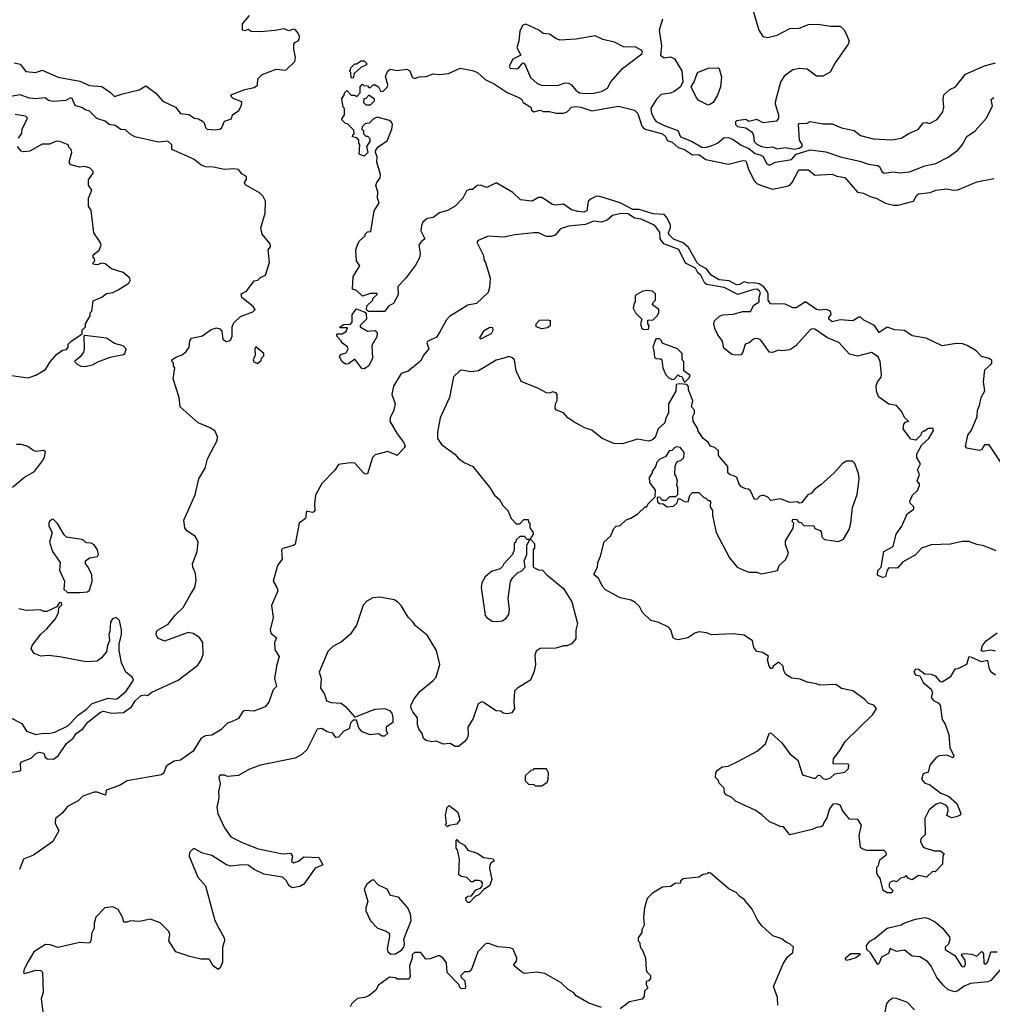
# Model space of a CAD drawing. Extents: x 1861455 to 2058065, y 200073 to 437907.
# Tile 27 of 256: x 1926871 to 1933064, y 265361 to 271632. Entities that reach past the tile are written whole.
import ezdxf

# ---------------------------------------------------------------- set-up
doc = ezdxf.new("R2010")
doc.units = 0

msp = doc.modelspace()

# ---------------------------------------------------------------- linework, layer by layer
at = {"layer": '0CON05XD'}
for points in [[(1931538.8, 271695), (1931578.8, 271565), (1931604.2, 271524.2), (1931635, 271518.8), (1931695, 271534), (1931775, 271576.2), (1931835, 271576.7), (1931895, 271600), (1931955, 271603.3), (1932035, 271590), (1932095, 271590), (1932119.3, 271569.3), (1932137, 271537), (1932152.5, 271495), (1932146.7, 271475), (1932063.9, 271356.1), (1932033, 271297), (1931985, 271272.5), (1931945, 271272.5), (1931885, 271316.7), (1931835, 271321.2), (1931795, 271313.3), (1931738.3, 271271.7), (1931716.1, 271233.9), (1931683.3, 271115), (1931682.5, 271095), (1931702.5, 271025), (1931702.5, 271005), (1931690, 270985), (1931605, 270974), (1931565.3, 270995.3), (1931515, 270984), (1931495, 270996.9), (1931435, 270987.8), (1931428.3, 270981.7), (1931429.5, 270965), (1931441.9, 270951.9), (1931495, 270941.9), (1931534.4, 270914.5), (1931544.3, 270895), (1931547.1, 270855), (1931565, 270838.2), (1931595, 270824.6), (1931632.9, 270817.1), (1931665, 270822), (1931695, 270810), (1931745, 270817.5), (1931802.1, 270807.9)], [(1927736, 271165), (1927783.5, 271113.5), (1927863.6, 271073.6), (1927895, 271034.6), (1927947.4, 271027.4), (1927983.8, 271005), (1928009.3, 270999.3), (1928034.2, 270985), (1928045.6, 270975), (1928054.6, 270945), (1928065, 270935.4), (1928115, 270930.7), (1928146.5, 270935), (1928157.5, 270945), (1928175, 270984.4), (1928219.3, 271000.7), (1928226.7, 271025), (1928266.1, 271053.9), (1928284.5, 271085), (1928285, 271108.1), (1928230.2, 271130.2), (1928216.2, 271145), (1928222.5, 271155), (1928305, 271187.5), (1928365, 271200.5), (1928384.6, 271215.4), (1928388.5, 271255), (1928415, 271282.9), (1928505, 271315.8), (1928565, 271310), (1928623.8, 271365), (1928628.3, 271391.7), (1928616, 271445), (1928616, 271475), (1928623.1, 271486.9), (1928645, 271496), (1928651.5, 271508.5), (1928653.8, 271525), (1928645, 271546.9), (1928627.4, 271567.4), (1928615, 271571.4), (1928585, 271560), (1928555, 271572.5), (1928495, 271562.5), (1928405, 271553.3), (1928345, 271557.5), (1928325, 271570), (1928305, 271560), (1928290, 271565), (1928290, 271605), (1928335, 271657.5)], [(1930471.4, 271161.4), (1930525, 271164.5), (1930575.5, 271174.5), (1930615, 271195.8), (1930636, 271235), (1930710, 271320), (1930832.5, 271415), (1930836.7, 271425), (1930832.5, 271435), (1930795, 271457.5), (1930715, 271459.2), (1930657.9, 271487.9), (1930584.7, 271504.6), (1930535, 271529.2), (1930415, 271506.7), (1930310.7, 271500.7), (1930285, 271511.2), (1930245, 271540), (1930205, 271543.3), (1930177.5, 271565), (1930095, 271603.3), (1930075, 271597.5), (1930055, 271560), (1930050, 271495), (1930036.7, 271455), (1930062.5, 271405), (1930010.8, 271379.2), (1929987.9, 271335), (1929995, 271323.1), (1930035, 271318.9), (1930046.5, 271323.5), (1930075, 271357.5), (1930085, 271352.5), (1930124.2, 271264.2), (1930165.9, 271225.9), (1930193.9, 271213.9), (1930295, 271213.3), (1930345, 271228.6), (1930365, 271227.1), (1930385, 271216), (1930413, 271183), (1930436.1, 271166.1), (1930471.4, 271161.4)], [(1930964.7, 271635), (1930943.6, 271565), (1930958.2, 271465), (1930951.9, 271405), (1930975, 271388.9), (1931015.5, 271395.5), (1931041.7, 271381.7), (1931086.7, 271305), (1931094.2, 271235), (1931080, 271205), (1931038, 271175), (1931015.5, 271164.5), (1930955, 271155.4), (1930926.9, 271125), (1930889.4, 271065), (1930894.4, 271035), (1930914.7, 270994.6), (1930925, 270982.7), (1930975, 270956.9), (1931062.5, 270925), (1931078, 270885), (1931148.3, 270858.2), (1931215, 270820.5), (1931235, 270818.2), (1931275, 270829.1), (1931314.5, 270845.4), (1931355, 270880), (1931385, 270880.5), (1931415, 270869.5), (1931465, 270832.3), (1931515, 270811.6), (1931555, 270780), (1931585, 270771.8), (1931605, 270760.4), (1931626.6, 270716.6), (1931645, 270705.7), (1931683.3, 270725), (1931785, 270741.2), (1931814.5, 270775.5), (1931905, 270803.5), (1932005, 270789.4), (1932105, 270757.1), (1932221.3, 270731.3), (1932275, 270710.6), (1932335, 270703.1), (1932347.1, 270697.1), (1932360.4, 270665), (1932375, 270654.2), (1932435, 270663.1), (1932475, 270656.2), (1932536.4, 270663.6), (1932635, 270701.2), (1932705, 270716.2), (1932784.2, 270755.8), (1932845, 270801.2), (1932874.1, 270835.9), (1932902.3, 270887.7), (1932955, 270923.3), (1933025, 271002.5), (1933065, 271080), (1933057, 271123), (1933074.3, 271135.7)], [(1926835.9, 271355.9), (1926875, 271347.5), (1926910.7, 271300.7), (1926975, 271296), (1927015, 271311.1), (1927115.5, 271265.5), (1927255, 271239.1), (1927315, 271213.5), (1927395, 271205.4), (1927449, 271169), (1927475, 271141.8), (1927525, 271160.5), (1927632.5, 271185), (1927675, 271210), (1927736, 271165)], [(1928995, 271260), (1928981.7, 271261.7), (1928980, 271295), (1928970, 271305), (1928978.3, 271311.7), (1928980, 271325), (1929005, 271350), (1929015, 271350), (1929045, 271370), (1929065, 271370), (1929080, 271355), (1929080, 271345), (1929043, 271327), (1929021.7, 271308.3), (1929001.7, 271288.3), (1928995, 271260)], [(1931802.1, 270807.9), (1931835, 270813.5), (1931851.9, 270825), (1931855.6, 270835), (1931836.7, 270865), (1931830, 270965), (1931835, 270970), (1931886.4, 270973.6), (1931905, 270982.5), (1931985, 270967.5), (1932045, 270968), (1932105, 270943.8), (1932185, 270926), (1932225, 270894), (1932305, 270872), (1932425, 270865.8), (1932483.9, 270876.1), (1932532.9, 270907.1), (1932593.8, 270935), (1932625, 270973.8), (1932645, 270976.2), (1932665, 270970), (1932713.9, 270996.1), (1932750, 271045), (1932756.7, 271075), (1932751.2, 271125), (1932756.4, 271153.6), (1932793.9, 271186.1), (1932830, 271205), (1932894.3, 271285.7), (1933015, 271338.8), (1933085, 271356.2)], [(1933116.4, 268815), (1933045, 268923.8), (1933015, 268923.3), (1932997.5, 268895), (1932983, 268887), (1932903, 268903), (1932893.3, 268913.3), (1932908.6, 268985), (1932931.7, 269018.3), (1932967.5, 269105), (1932969.2, 269145), (1932983.1, 269175), (1932992.5, 269225), (1933017.7, 269267.7), (1933007.5, 269325), (1933017.5, 269402.5), (1933055.6, 269435), (1933062.2, 269445), (1933062, 269462), (1933045, 269474.5), (1932995, 269485.8), (1932962.4, 269522.4), (1932905, 269556.9), (1932875, 269567.5), (1932835, 269570), (1932745, 269554.2), (1932642.3, 269602.3), (1932555, 269619.2), (1932505, 269651.9), (1932443, 269657), (1932395, 269673.8), (1932345, 269638.8), (1932314.3, 269684.3), (1932247.3, 269717.3), (1932225, 269736.2), (1932215, 269736.2), (1932175.9, 269714.1), (1932095, 269719.6), (1932045, 269707.8), (1932022.5, 269725), (1932022.9, 269735), (1932037.8, 269755), (1932033.8, 269775), (1932005.6, 269785.6), (1931965, 269782.2), (1931945, 269786.7), (1931875, 269835.7), (1931815, 269796.9), (1931795, 269797.3), (1931769.7, 269809.7), (1931745, 269818.8), (1931652, 269822), (1931637.3, 269845), (1931637.1, 269885), (1931630.5, 269900.5), (1931609.8, 269929.8), (1931579.2, 269949.2), (1931546.1, 269956.1), (1931513.8, 269953.8), (1931485, 269962), (1931455, 269944.7), (1931435, 269942.7), (1931388.1, 269968.1), (1931324.8, 269974.8), (1931274.8, 270004.8), (1931244.5, 270045), (1931205, 270065.4), (1931185, 270082.9), (1931130.5, 270180.4), (1931095, 270210.4), (1931035, 270233.8), (1931005, 270262.5), (1931001.9, 270275), (1931014.7, 270305), (1931016.2, 270325), (1930990.8, 270375), (1930975, 270391.1), (1930905, 270396.1), (1930815, 270423.5), (1930775, 270422.1), (1930694.8, 270464.8), (1930565, 270505.5), (1930545, 270508.2), (1930510.8, 270490.8), (1930490.9, 270475), (1930482, 270415), (1930463.3, 270406.7), (1930425, 270409.5), (1930385, 270420.6), (1930335, 270457.8), (1930285, 270450.5), (1930263.8, 270453.8), (1930195, 270500), (1930175, 270500), (1930135, 270475.8), (1930060, 270485), (1930011.4, 270531.4), (1929905, 270593.3), (1929845, 270562.3), (1929805, 270576.7), (1929785, 270574.7), (1929755, 270549.5), (1929735, 270551.2), (1929717.3, 270542.7), (1929692, 270495), (1929643.3, 270445), (1929595, 270416.2), (1929545, 270400.8), (1929505, 270372), (1929465, 270365.8), (1929438.3, 270341.7), (1929428.7, 270321.3), (1929426.1, 270286.1), (1929452, 270235), (1929424.5, 270215.4), (1929411.9, 270195), (1929421.2, 270145), (1929416, 270115), (1929392.3, 270067.7), (1929327, 269983), (1929278.3, 269931.7), (1929281.7, 269878.3), (1929252.5, 269825), (1929221.2, 269808.8), (1929193.3, 269773.3), (1929092.5, 269772.5), (1929080, 269785), (1929081.7, 269808.3), (1929120, 269845), (1929120, 269855), (1929148.3, 269881.7), (1929148.3, 269888.3), (1929105, 269887.5), (1929055, 269870), (1929015, 269907.5), (1928990, 269915), (1928993.8, 269995), (1929037.5, 270065), (1929016.7, 270095), (1929012.5, 270165), (1929024.2, 270205), (1929035, 270223.3), (1929070, 270255), (1929070, 270265), (1929085, 270280), (1929107, 270283), (1929128.8, 270415), (1929160, 270465), (1929148.8, 270495), (1929151.2, 270535), (1929140, 270575), (1929145.8, 270595), (1929167.5, 270625), (1929168, 270645), (1929146, 270725), (1929147.7, 270757.7), (1929137.5, 270785), (1929138.3, 270801.7), (1929157, 270823), (1929210.7, 270859.3), (1929241.2, 270935), (1929246, 270965), (1929239.5, 270979.6), (1929225, 270988.8), (1929148.3, 271011.7), (1929121.7, 270998.3), (1929097, 270973), (1929071.7, 270968.3), (1929051.7, 270948.3), (1929050, 270935), (1929060, 270925), (1929060, 270905), (1929075, 270890), (1929085, 270890), (1929100, 270875), (1929100, 270855), (1929080, 270825), (1929087.5, 270785), (1929065, 270762.5), (1929032.5, 270775), (1929037.5, 270835), (1929030, 270845), (1929030, 270865), (1929018.3, 270878.3), (1928990, 270885), (1928991.7, 270898.3), (1929000, 270905), (1928998.3, 270928.3), (1928958.3, 270968.3), (1928945, 270970), (1928920, 270995), (1928940, 271025), (1928940, 271065), (1928930, 271075), (1928923, 271127), (1928940, 271155), (1928940, 271165), (1928955, 271180), (1928981.7, 271151.7), (1929005, 271150), (1929018.3, 271141.7), (1929040, 271165), (1929040, 271205), (1929055, 271220), (1929061.7, 271211.7), (1929085, 271210), (1929095, 271200), (1929105, 271200), (1929123, 271217), (1929135, 271217.5), (1929156.7, 271205), (1929170, 271175), (1929185, 271177.5), (1929213.8, 271205), (1929215.9, 271215.9), (1929200.7, 271269.3), (1929216.2, 271305), (1929233.1, 271316.9), (1929275, 271307.1), (1929336.4, 271316.4), (1929356.4, 271306.4), (1929371.2, 271265), (1929385, 271258), (1929415, 271268.6), (1929459.1, 271270.9), (1929505, 271285.8), (1929545, 271282.5), (1929601.2, 271288.8), (1929675, 271322), (1929755, 271308.1), (1929786.7, 271295), (1929835, 271250), (1929892.1, 271222.1), (1929975, 271168), (1930054.1, 271134.1), (1930066.7, 271125), (1930077.5, 271105), (1930125.6, 271075.5), (1930130.8, 271055), (1930145, 271045.8), (1930185, 271056), (1930205, 271046.2), (1930245, 271046.2), (1930286.4, 271036.4), (1930335, 271036.7), (1930357.5, 271045), (1930385.8, 271074.2), (1930411.8, 271078.2), (1930445, 271074.6), (1930515, 271052.2), (1930685, 271080.8), (1930785, 271054.5), (1930807.1, 271035), (1930833.2, 270953.2), (1930846.7, 270936.7), (1930965, 270905.3), (1930984.5, 270885), (1930995, 270862.2), (1931025, 270851.2), (1931065, 270818.4), (1931105, 270804.6), (1931155, 270771.8), (1931195, 270773.3), (1931240.9, 270740.9), (1931385, 270712.5), (1931475, 270734.2), (1931495, 270732), (1931513.2, 270673.2), (1931547.9, 270607.9), (1931565, 270588.6), (1931595.5, 270575.5), (1931665, 270552.9), (1931758.3, 270571.7), (1931775, 270578.8), (1931790, 270595), (1931832.5, 270675), (1931895, 270676), (1931935, 270642), (1932045, 270647.5), (1932075, 270635.8), (1932125, 270627.5), (1932205, 270533.8), (1932245, 270527.5), (1932286.1, 270506.1), (1932325, 270496), (1932385, 270463.8), (1932435, 270450), (1932465, 270450), (1932563.6, 270476.4), (1932583.3, 270515), (1932595, 270523.3), (1932669.3, 270530.7), (1932705.5, 270545.5), (1932775.8, 270554.2), (1932815, 270546.4), (1932845, 270547.9), (1932965, 270598.1), (1933075, 270620)], [(1931255, 271086.7), (1931195, 271116.7), (1931180, 271135), (1931147.5, 271205), (1931166.2, 271235), (1931187.5, 271295), (1931255, 271323.1), (1931316, 271326), (1931325, 271320), (1931340, 271265), (1931333.8, 271205), (1931315, 271150), (1931287.5, 271105), (1931265, 271091.2), (1931255, 271086.7)], [(1926815, 266837.5), (1926871.7, 266848.3), (1926877.5, 266852.5), (1926876.2, 266895), (1926883.3, 266905), (1926945, 266928.1), (1926975, 266957.5), (1926995, 266965.7), (1927025, 266961.2), (1927033.1, 266935), (1927046, 266925), (1927087.4, 266922.6), (1927117.1, 266942.9), (1927168.3, 267021.7), (1927211.8, 267055), (1927230, 267085), (1927274.3, 267115), (1927305, 267157.3), (1927385, 267221.5), (1927405, 267227.9), (1927455, 267214.5), (1927531.3, 267218.7), (1927582.5, 267255), (1927606.9, 267293.1), (1927645, 267327.1), (1927665, 267332), (1927685, 267327.5), (1927712, 267348), (1927881.2, 267425), (1928005, 267520.8), (1928027.8, 267555), (1928038.8, 267588.8), (1928037.5, 267665), (1928016.3, 267696.3), (1927975, 267721.4), (1927945, 267728), (1927793.8, 267673.8), (1927751.7, 267691.7), (1927740, 267715), (1927743.3, 267735), (1927752.5, 267745), (1927817.5, 267782.5), (1927861.2, 267838.8), (1927912.8, 267887.2), (1927959.5, 267970.5), (1927985.8, 268015), (1927995, 268060), (1927990, 268105), (1927974.2, 268145), (1927972.5, 268165), (1928001.4, 268245), (1928008, 268305), (1927990, 268340), (1927936.1, 268376.1), (1927923.3, 268395), (1927916.7, 268445), (1927988.8, 268605), (1928012.3, 268707.7), (1928051.2, 268775), (1928066.1, 268833.9), (1928127.8, 268952.2), (1928130, 268975), (1928115, 269011.4), (1928085, 269031.4), (1928006.7, 269065), (1927893.3, 269165), (1927886.7, 269225), (1927847.5, 269345), (1927860, 269415), (1927850, 269425), (1927850, 269445), (1927841.7, 269451.7), (1927840, 269465), (1927870, 269485), (1927905, 269496.7), (1927931.2, 269518.8), (1927951.2, 269545), (1927953.8, 269586.2), (1927965, 269602.5), (1928035, 269618), (1928091.3, 269658.7), (1928125, 269669.2), (1928145, 269663.5), (1928157.7, 269647.7), (1928165, 269596.2), (1928185, 269581.4), (1928205, 269586), (1928216, 269595), (1928223.8, 269615), (1928223.8, 269675), (1928235, 269700), (1928277.7, 269742.3), (1928355, 269770), (1928370, 269785), (1928357.5, 269805), (1928285, 269862.5), (1928282.5, 269885), (1928316.4, 269903.6), (1928365, 269967.5), (1928387, 269973), (1928405, 269990), (1928436.4, 270003.6), (1928462.5, 270085), (1928452.5, 270165), (1928467.5, 270185), (1928466.7, 270205), (1928416, 270266), (1928407.5, 270305), (1928435, 270400), (1928435.7, 270475), (1928418.8, 270508.8), (1928397.9, 270527.9), (1928310, 270580), (1928303.3, 270595), (1928316, 270615), (1928315, 270632.5), (1928286.9, 270646.9), (1928265, 270678.1), (1928235, 270682.2), (1928175, 270677.8), (1928105, 270691.9), (1928055, 270694.4), (1928025, 270706.7), (1927981.7, 270741.7), (1927937.1, 270762.9), (1927840, 270805), (1927839.4, 270835), (1927815, 270858.8), (1927755, 270850.8), (1927605, 270886.4), (1927575, 270902.3), (1927545, 270929.4), (1927515, 270932.9), (1927478.2, 270958.2), (1927440, 270965), (1927415, 270984.5), (1927362.9, 271002.9), (1927315, 271049.2), (1927287.5, 271057.5), (1927271.2, 271071.2), (1927225.5, 271085.5), (1927205, 271130), (1927195, 271133.3), (1927165, 271116.7), (1927085, 271110), (1927055, 271118), (1927033.5, 271133.5), (1926975, 271126.7), (1926932.4, 271132.4), (1926875, 271153.1), (1926765, 271133.5)], [(1929105, 271090), (1929130, 271115), (1929130, 271125), (1929095, 271150), (1929075, 271130), (1929061.7, 271128.3), (1929060, 271105), (1929075, 271090), (1929105, 271090)], [(1926863, 270877), (1926885, 270910), (1926887.5, 270935), (1926920, 271005), (1926908, 271018), (1926842.7, 271027.3)], [(1926775, 269371.2), (1926925, 269350.8), (1926975, 269367.1), (1927035, 269403.8), (1927065, 269453.3), (1927105, 269500), (1927143, 269527), (1927168.3, 269531.7), (1927180, 269545), (1927180, 269565), (1927197, 269583), (1927268.3, 269631.7), (1927270, 269655), (1927290, 269675), (1927290, 269695), (1927320, 269745), (1927320, 269765), (1927330, 269775), (1927338.3, 269841.7), (1927395, 269863.8), (1927425, 269888), (1927465, 269893.3), (1927499.1, 269910.9), (1927566.4, 269953.6), (1927576, 269975), (1927568.7, 269988.7), (1927530.9, 270020.9), (1927456.7, 270045), (1927415, 270077.5), (1927395, 270080), (1927365, 270070), (1927340, 270075), (1927340, 270085), (1927350, 270095), (1927348.3, 270108.3), (1927340, 270115), (1927340, 270135), (1927376.4, 270163.6), (1927390, 270195), (1927383.3, 270215), (1927342.5, 270275), (1927326.4, 270416.4), (1927310, 270445), (1927310, 270495), (1927330, 270545), (1927308.3, 270578.3), (1927308.3, 270611.7), (1927340, 270655), (1927340, 270665), (1927320, 270685), (1927287, 270697), (1927255, 270692.5), (1927197, 270707), (1927188.3, 270718.3), (1927187.5, 270735), (1927202.5, 270785), (1927200, 270805), (1927185, 270820), (1927180, 270835), (1927126.4, 270856.4), (1927105, 270857.5), (1927060.7, 270839.3), (1927015, 270838.8), (1926936.4, 270793.6), (1926895, 270790), (1926880, 270795), (1926857.5, 270825)], [(1931430, 269495), (1931405, 269499.5), (1931355, 269539.4), (1931346.9, 269585), (1931316.7, 269625), (1931298.1, 269665), (1931292, 269695), (1931295.9, 269714.1), (1931327.4, 269742.6), (1931348.3, 269751.7), (1931415, 269756.7), (1931475, 269772.5), (1931525, 269773.8), (1931546.7, 269813.3), (1931580.6, 269835), (1931580.6, 269865), (1931588.5, 269891.5), (1931582.2, 269905), (1931565, 269914.6), (1931543, 269913), (1931445, 269881.3), (1931356.5, 269926.5), (1931245, 269945.4), (1931233.7, 269953.7), (1931207.9, 270005), (1931189.8, 270019.8), (1931175, 270048.5), (1931110.3, 270080.3), (1931068.3, 270168.3), (1930971.8, 270205), (1930949.4, 270235), (1930947.7, 270277.7), (1930921.7, 270311.7), (1930906, 270325), (1930828.2, 270361.8), (1930785, 270367.8), (1930745, 270395.9), (1930701.7, 270398.3), (1930645, 270384.3), (1930611.2, 270355), (1930575, 270341.9), (1930525, 270348), (1930475, 270327.3), (1930365, 270317.5), (1930315, 270300), (1930281.7, 270258.3), (1930255, 270250), (1930225, 270250), (1930175, 270273.3), (1930145, 270273.8), (1930025, 270260.8), (1929955, 270246), (1929855, 270252), (1929790, 270225), (1929782.5, 270215), (1929823.3, 270135), (1929828.3, 270098.3), (1929837.5, 270085), (1929866.2, 269985), (1929863, 269927), (1929853.3, 269895), (1929780, 269825), (1929725, 269812.5), (1929608.8, 269741.2), (1929589.3, 269720.7), (1929545.8, 269644.2), (1929525, 269608.8), (1929467.7, 269582.3), (1929463.9, 269573.9), (1929476.2, 269535), (1929445, 269497.5), (1929423.9, 269456.1), (1929345, 269393.3), (1929300.7, 269379.3), (1929251.7, 269298.3), (1929240.8, 269245), (1929261.2, 269185), (1929254.2, 269145), (1929231.2, 269095), (1929228.8, 269075), (1929274.2, 268995), (1929315, 268941.2), (1929325.3, 268915), (1929318.9, 268905), (1929275, 268855.7), (1929215, 268881.8), (1929135, 268861.2), (1929117, 268843), (1929085, 268738.8), (1929075, 268736.2), (1929065, 268742), (1929005, 268806.2), (1928975, 268808.8), (1928901.7, 268798.3), (1928877, 268763), (1928795, 268677.5), (1928755.6, 268604.4), (1928748.3, 268548.3), (1928750, 268505), (1928745, 268496.2), (1928735, 268492), (1928698.3, 268501.7), (1928691.1, 268455), (1928651.8, 268425), (1928625, 268292), (1928615, 268282.5), (1928547, 268263), (1928539.2, 268255), (1928542.5, 268195), (1928512.2, 268155), (1928484.3, 268055), (1928509.2, 268015), (1928514, 267995), (1928475, 267900), (1928485.6, 267825), (1928466, 267745), (1928470, 267725), (1928506.5, 267695), (1928494.3, 267665), (1928495, 267617.5), (1928524, 267575), (1928505.6, 267514.4), (1928494.4, 267435), (1928506.7, 267385), (1928485, 267363.3), (1928458.6, 267285), (1928435, 267255.8), (1928361.5, 267228.5), (1928305, 267232.6), (1928292.2, 267225), (1928265, 267181.5), (1928219.3, 267160.7), (1928195, 267150.4), (1928151.3, 267108.7), (1928095, 267075.5), (1928055, 267070.5), (1928026.9, 267055), (1927976.4, 266973.7), (1927895, 266915.6), (1927855, 266908.6), (1927803.6, 266876.4), (1927790, 266835), (1927775, 266821.2), (1927555, 266784), (1927506.3, 266753.7), (1927422.5, 266725), (1927417, 266693), (1927365, 266711.2), (1927345, 266712.5), (1927273.6, 266686.4), (1927243.2, 266656.8), (1927175, 266620), (1927141.2, 266578.8), (1927100, 266545), (1927097.5, 266515), (1927121.2, 266465), (1927082.3, 266397.7), (1926959.2, 266310.8), (1926895, 266284), (1926870.6, 266219.4)], [(1930845, 269657.5), (1930875, 269660), (1930880, 269685), (1930870, 269695), (1930871.7, 269718.3), (1930905, 269720), (1930930, 269745), (1930940, 269765), (1930940, 269785), (1930900, 269815), (1930905, 269830), (1930920, 269845), (1930920, 269885), (1930901.7, 269901.7), (1930865, 269907.5), (1930835, 269900), (1930790, 269875), (1930790, 269835), (1930783, 269827), (1930777.5, 269795), (1930792.5, 269765), (1930832.5, 269725), (1930823.3, 269695), (1930832.5, 269665), (1930845, 269657.5)], [(1929065, 269407.5), (1929050.7, 269410.7), (1929005, 269470), (1928965, 269440), (1928945, 269437.5), (1928925, 269452.5), (1928907.5, 269485), (1928915, 269500), (1928949.3, 269510.7), (1928962.5, 269535), (1928958.3, 269548.3), (1928920, 269575), (1928920, 269585), (1928890, 269615), (1928890, 269625), (1928895, 269630), (1928925, 269630), (1928950, 269645), (1928958.3, 269668.3), (1928915, 269670), (1928910, 269675), (1928935, 269690), (1928978.3, 269691.7), (1928987.5, 269705), (1928987.5, 269755), (1929015, 269790), (1929068.3, 269768.3), (1929077.5, 269757.5), (1929080, 269725), (1929040, 269685), (1929040, 269675), (1929085, 269647.5), (1929135, 269652.5), (1929148, 269635), (1929145, 269612.5), (1929113.6, 269556.4), (1929117.5, 269475), (1929095, 269427.5), (1929075, 269413.3), (1929065, 269407.5)], [(1930195, 269662.5), (1930160, 269675), (1930160, 269695), (1930181.7, 269718.3), (1930235, 269720), (1930250, 269715), (1930248.3, 269681.7), (1930231.7, 269668.3), (1930195, 269662.5)], [(1929805, 269600), (1929815, 269602.5), (1929875, 269633.8), (1929886.2, 269655), (1929885, 269670), (1929865, 269671.2), (1929825, 269647.5), (1929800, 269605), (1929805, 269600)], [(1933088.3, 268248.3), (1933011.2, 268281.2), (1932965, 268290), (1932915, 268309.2), (1932872.7, 268307.3), (1932798.8, 268291.2), (1932675, 268286), (1932613.9, 268266.1), (1932575.8, 268224.2), (1932492.7, 268177.3), (1932460.7, 268139.3), (1932405, 268141.2), (1932394.2, 268125.8), (1932385, 268082.5), (1932365, 268078.8), (1932334.4, 268094.4), (1932336.4, 268123.6), (1932357.5, 268145), (1932373.8, 268245), (1932433.6, 268276.4), (1932452, 268355), (1932489.2, 268405), (1932522, 268485), (1932565.7, 268515), (1932565, 268528.8), (1932541.8, 268551.8), (1932540, 268565), (1932555.6, 268604.4), (1932587.9, 268632.1), (1932600, 268665), (1932600, 268675), (1932586.7, 268695), (1932600, 268735), (1932588.8, 268765), (1932607, 268803), (1932583.6, 268843.6), (1932583.6, 268866.4), (1932616.4, 268923.6), (1932660, 268965), (1932690, 269015), (1932687, 269027), (1932655, 269027.5), (1932635, 269010), (1932625, 269010), (1932611.7, 268998.3), (1932610, 268985), (1932577, 268953), (1932545, 268960), (1932497.5, 269025), (1932500, 269055), (1932511.7, 269068.3), (1932530, 269075), (1932506.7, 269096.7), (1932485, 269140), (1932455, 269174.2), (1932405, 269183.3), (1932338.8, 269228.8), (1932327, 269267), (1932325, 269300), (1932334.2, 269325), (1932356, 269355), (1932358, 269375), (1932351.2, 269455), (1932336.7, 269485), (1932295, 269511.2), (1932205, 269488.8), (1932155, 269502), (1932088, 269575), (1932015.9, 269605.9), (1931935, 269660), (1931918, 269662), (1931904.4, 269655.6), (1931813.3, 269555), (1931775, 269528), (1931725, 269523.1), (1931703, 269527), (1931665, 269512.5), (1931645, 269514), (1931590, 269590), (1931575, 269600), (1931555, 269600.6), (1931542.9, 269597.1), (1931516.8, 269573.2), (1931491.4, 269565), (1931476.3, 269513.7), (1931465, 269496.9), (1931430, 269495)], [(1927285, 269423.8), (1927335, 269432.5), (1927368.3, 269451.7), (1927448.3, 269481.7), (1927531.7, 269498.3), (1927540, 269505), (1927550, 269535), (1927530, 269555), (1927475, 269570), (1927425, 269602.5), (1927285, 269620), (1927280, 269615), (1927282.5, 269535), (1927277.5, 269515), (1927256.4, 269483.6), (1927220, 269455), (1927237, 269437), (1927260, 269425), (1927285, 269423.8)], [(1931105, 269320), (1931135, 269350), (1931140, 269365), (1931100, 269395), (1931100, 269455), (1931090, 269465), (1931090, 269505), (1931060, 269535), (1930961.7, 269571.7), (1930960, 269585), (1930945, 269600), (1930921.7, 269598.3), (1930902.5, 269545), (1930910, 269525), (1930913, 269483), (1930923, 269473), (1930951.7, 269471.7), (1930960, 269465), (1930967.5, 269415), (1930985, 269370), (1931005, 269350), (1931025, 269340), (1931038.3, 269341.7), (1931065, 269370), (1931071.7, 269361.7), (1931088.3, 269358.3), (1931105, 269320)], [(1928385, 269442.5), (1928408.3, 269461.7), (1928410, 269475), (1928425, 269490), (1928426.7, 269505), (1928375, 269547.5), (1928367.5, 269535), (1928370, 269495), (1928357.5, 269465), (1928361.7, 269451.7), (1928385, 269442.5)], [(1931477, 268127), (1931515, 268112.5), (1931563, 268113), (1931595, 268103.3), (1931696.4, 268123.6), (1931707.5, 268155), (1931748.3, 268191.7), (1931767, 268233), (1931748.3, 268288.3), (1931748.3, 268311.7), (1931797, 268393), (1931800, 268425), (1931790, 268435), (1931795, 268450), (1931818.3, 268448.3), (1931831.7, 268431.7), (1931848.3, 268428.3), (1931865, 268410), (1931928.3, 268408.3), (1931935, 268390), (1931969.3, 268379.3), (1931977.5, 268365), (1931978.3, 268338.3), (1931995, 268320), (1932085, 268307.5), (1932116.4, 268323.6), (1932152.5, 268385), (1932162.5, 268425), (1932173.3, 268525), (1932203, 268607), (1932217.5, 268705), (1932211.7, 268741.7), (1932190, 268805), (1932175, 268820), (1932135, 268820), (1932110, 268805), (1932055, 268742.5), (1931971.7, 268668.3), (1931935, 268642.5), (1931913, 268617), (1931890, 268605), (1931850, 268555), (1931835, 268552.5), (1931825, 268560), (1931775, 268557.5), (1931715, 268580), (1931655, 268570), (1931635, 268590), (1931605, 268602.5), (1931583.9, 268596.1), (1931565, 268577.5), (1931550, 268575), (1931525, 268630), (1931511.7, 268641.7), (1931493, 268643), (1931467, 268657), (1931453, 268673), (1931437.5, 268715), (1931423.8, 268723.8), (1931395, 268732.5), (1931380, 268745), (1931380, 268785), (1931320, 268855), (1931320, 268885), (1931297, 268907), (1931270, 268915), (1931255, 268940), (1931223.6, 268963.6), (1931190, 269015), (1931190, 269025), (1931160, 269075), (1931157.5, 269105), (1931167.5, 269125), (1931167.5, 269145), (1931150, 269165), (1931157.5, 269205), (1931130, 269275), (1931130, 269295), (1931118.3, 269308.3), (1931075, 269312.5), (1931051.7, 269308.3), (1931050, 269265), (1931002.5, 269185), (1931001.7, 269128.3), (1930983, 269087), (1930980, 269065), (1930937.5, 269025), (1930918.3, 268971.7), (1930900, 268955), (1930875, 268947.5), (1930805, 268960), (1930709.3, 268930.7), (1930655, 268933.3), (1930580, 268965), (1930515, 269016.7), (1930475, 269030), (1930406.4, 269066.4), (1930362.5, 269095), (1930335, 269127.5), (1930290, 269145), (1930280, 269155), (1930282.5, 269185), (1930293.3, 269206.7), (1930294, 269245), (1930286.2, 269255), (1930265, 269260.8), (1930245, 269254), (1930225, 269256), (1930175, 269283.3), (1930065, 269327.5), (1930032.5, 269395), (1930022.5, 269465), (1930005, 269480), (1929985.9, 269485.9), (1929954.3, 269475.7), (1929905, 269462.9), (1929792.5, 269395), (1929745, 269389.2), (1929685, 269400), (1929675, 269396.7), (1929633.6, 269356.4), (1929608.8, 269225), (1929548, 269095), (1929531.2, 269005), (1929531.2, 268965), (1929556.7, 268925), (1929642.5, 268865), (1929665, 268837.5), (1929701.7, 268811.7), (1929757.5, 268785), (1929862.5, 268655), (1929893.6, 268603.6), (1929926.4, 268576.4), (1929947, 268537), (1929980, 268505), (1930000, 268455), (1930031.7, 268421.7), (1930055, 268420), (1930081.7, 268448.3), (1930108.3, 268448.3), (1930111.7, 268431.7), (1930120, 268425), (1930120, 268395), (1930140, 268365), (1930140, 268355), (1930120, 268320), (1930128.3, 268318.3), (1930150, 268295), (1930150, 268265), (1930140, 268255), (1930140, 268145), (1930175, 268127.5), (1930200, 268125), (1930227.5, 268095), (1930335, 268008.8), (1930386, 267925), (1930423.6, 267786.4), (1930413, 267743), (1930411.7, 267688.3), (1930385, 267657.5), (1930356.4, 267643.6), (1930333, 267643), (1930285, 267628), (1930185, 267626.7), (1930159.3, 267610.7), (1930151.2, 267585), (1930156.2, 267525), (1930147.7, 267482.3), (1930123.3, 267425), (1930044.2, 267375.8), (1930021.2, 267355), (1930016.7, 267285), (1930022.5, 267245), (1930005, 267217.5), (1929975, 267210), (1929950, 267215), (1929935, 267227.5), (1929905, 267230), (1929825, 267283.8), (1929813.9, 267286.1), (1929790, 267275), (1929758, 267182), (1929724.2, 267125.8), (1929726.7, 267075), (1929720.6, 267055), (1929705, 267034.2), (1929665, 267003.3), (1929645, 267002.5), (1929611.7, 267021.7), (1929568.3, 267018.3), (1929525, 267037.5), (1929495, 267032.5), (1929460.5, 267040.4), (1929442.7, 267052.7), (1929434, 267085), (1929412.9, 267115), (1929405, 267140), (1929404.4, 267184.4), (1929375, 267222.5), (1929363.8, 267245), (1929362, 267265), (1929383.4, 267306.6), (1929422, 267355), (1929505, 267423.1), (1929524, 267445), (1929547.1, 267525), (1929524.3, 267615), (1929465, 267711.2), (1929390.5, 267770.4), (1929375, 267797.5), (1929345.9, 267825.9), (1929300.5, 267900.4), (1929276.7, 267925), (1929255, 267935.8), (1929165, 267954), (1929120.5, 267949.6), (1929081.2, 267928.8), (1929057.7, 267902.3), (1929015.8, 267775), (1928975, 267716.7), (1928920.7, 267669.3), (1928865, 267640), (1928832.8, 267607.2), (1928777.5, 267475), (1928790, 267435), (1928787.5, 267375), (1928812.5, 267335), (1928825, 267292.5), (1928855, 267283.3), (1928917.7, 267277.7), (1928945, 267256.7), (1929005, 267190), (1929095, 267226), (1929135, 267240.8), (1929193.6, 267243.6), (1929225, 267232.5), (1929240, 267215), (1929247.5, 267185), (1929246.2, 267155), (1929204.3, 267125.7), (1929203.8, 267105), (1929213.3, 267085), (1929195, 267067.5), (1929178.3, 267068.3), (1929155, 267082.5), (1929103, 267077), (1929052.5, 267095), (1929031.7, 267121.7), (1929015, 267170), (1928995, 267170), (1928978.3, 267151.7), (1928970, 267115), (1928935, 267100), (1928901.7, 267061.7), (1928885, 267060), (1928865, 267087.5), (1928830, 267095), (1928795, 267117.5), (1928765, 267112.5), (1928698.8, 266981.2), (1928668.8, 266951.2), (1928625, 266928.8), (1928405, 266883.3), (1928335, 266857.5), (1928265, 266817.5), (1928195, 266812.5), (1928175, 266820), (1928145, 266820), (1928140, 266805), (1928147.5, 266765), (1928137.5, 266715), (1928140, 266675), (1928126.2, 266615), (1928133.8, 266575), (1928174.3, 266484.3), (1928215, 266426.7), (1928283.9, 266393.9), (1928383.6, 266353.6), (1928545, 266320), (1928595, 266322.5), (1928607.5, 266305), (1928603, 266273), (1928615, 266262.5), (1928647, 266273), (1928680.7, 266299.3), (1928776.7, 266296.7), (1928801.7, 266248.3), (1928753, 266227), (1928680, 266125), (1928655, 266110), (1928607, 266103), (1928586.7, 266115), (1928568.3, 266148.3), (1928545, 266170), (1928425, 266188.8), (1928365, 266218.8), (1928325, 266246.7), (1928285, 266250), (1928215, 266241.2), (1928188.3, 266248.3), (1928095, 266307.5), (1928035, 266322.5), (1927985, 266350), (1927975, 266350), (1927953, 266327), (1927950, 266305), (1928005, 266170), (1928053.8, 266115), (1928113.3, 265895), (1928140, 265845), (1928173.8, 265785), (1928176.2, 265765), (1928163.3, 265725), (1928161.7, 265628.3), (1928147, 265593), (1928135, 265582.5), (1928102.5, 265605), (1928085, 265640), (1928075, 265647.5), (1928025, 265648.8), (1927954.1, 265664.1), (1927865, 265694.2), (1927820, 265765), (1927827.5, 265805), (1927820, 265825), (1927765, 265880), (1927705, 265903.8), (1927635, 265888.8), (1927575, 265892.5), (1927555, 265883.3), (1927535, 265883.3), (1927526, 265915), (1927499.2, 265965), (1927465, 265980.6), (1927413.3, 265975), (1927355.4, 265914.6), (1927346.2, 265875), (1927346.4, 265845), (1927331.6, 265815), (1927324.7, 265765.4), (1927315, 265750), (1927255, 265754.4), (1927113.2, 265723.2), (1927065, 265740), (1927035, 265741.1), (1926960.6, 265695), (1926925, 265634), (1926900, 265585), (1926895, 265562.5), (1926905, 265556.7), (1926975, 265578), (1927006, 265576), (1927016.7, 265565), (1927020, 265435), (1927008.8, 265395), (1927030.5, 265215)], [(1926825.5, 268654.5), (1926902.7, 268717.3), (1926947.1, 268742.9), (1926966, 268755), (1927017.3, 268822.7), (1927030, 268845), (1927035, 268880), (1927025, 268887.5), (1926975, 268882.5), (1926955, 268890), (1926923.9, 268913.9), (1926883.6, 268926.4), (1926850, 268925)], [(1933085, 267457.8), (1933057, 267477), (1933046.7, 267495), (1933035, 267551.2), (1932995, 267541.8), (1932935, 267570), (1932915, 267574.5), (1932899.8, 267525), (1932845, 267497.3), (1932825, 267494.5), (1932795.6, 267444.4), (1932745, 267412.5), (1932734.8, 267414.8), (1932705, 267449.8), (1932675, 267460.4), (1932635, 267463.8), (1932595, 267492.9), (1932575, 267494.2), (1932564.6, 267475), (1932575, 267460), (1932602.4, 267452.4), (1932625, 267410), (1932675, 267368), (1932682.9, 267345), (1932675, 267313.8), (1932690.8, 267295), (1932720.3, 267280.3), (1932731.4, 267265), (1932745.5, 267175), (1932764.5, 267144.5), (1932787.9, 267077.9), (1932793.9, 266993.9), (1932820, 266945), (1932815, 266930), (1932775, 266947.5), (1932725, 266942.5), (1932707, 266933), (1932666.4, 266883.6), (1932655, 266840), (1932625, 266827.5), (1932614.2, 266795), (1932635, 266768.8), (1932665, 266760), (1932735.6, 266705.6), (1932785, 266687.1), (1932839.5, 266639.6), (1932864, 266575), (1932858.8, 266565), (1932836.7, 266555), (1932805, 266548.8), (1932774.1, 266564.1), (1932784.3, 266595), (1932781.4, 266615), (1932768.2, 266628.2), (1932735, 266642.9), (1932706.7, 266635), (1932661.7, 266598.3), (1932633.8, 266543.8), (1932637, 266443), (1932610, 266415), (1932606.7, 266395), (1932624.2, 266364.2), (1932635, 266356.7), (1932695, 266337.5), (1932735, 266337.5), (1932758.3, 266318.3), (1932750, 266305), (1932747, 266253), (1932700, 266205), (1932683, 266207), (1932645, 266170), (1932595, 266180), (1932555, 266152.5), (1932531.7, 266161.7), (1932515, 266180), (1932505, 266170), (1932480, 266165), (1932455, 266140), (1932435, 266147.5), (1932415, 266137.5), (1932407.5, 266125), (1932408.3, 266108.3), (1932430, 266085), (1932425, 266070), (1932395, 266070), (1932370, 266085), (1932350, 266165), (1932335, 266180), (1932330, 266195), (1932330, 266235), (1932340, 266245), (1932348.3, 266281.7), (1932390, 266315), (1932388.3, 266328.3), (1932375, 266340), (1932265, 266340), (1932235, 266350), (1932225, 266360), (1932217.5, 266435), (1932231.7, 266501.7), (1932208.3, 266538.3), (1932155, 266540), (1932110, 266595), (1932097, 266627), (1932075, 266637.5), (1932050, 266635), (1932027.5, 266605), (1932011.7, 266548.3), (1931990, 266515), (1931988.3, 266501.7), (1931975, 266490), (1931945, 266487.5), (1931917, 266473), (1931775, 266440), (1931735, 266490), (1931713, 266493), (1931681.7, 266508.3), (1931645, 266522.5), (1931597.7, 266567.7), (1931555, 266597.5), (1931430, 266655), (1931405, 266677.5), (1931370, 266695), (1931358.3, 266708.3), (1931357, 266737), (1931325, 266770), (1931318.3, 266788.3), (1931302.5, 266805), (1931303.3, 266835), (1931315, 266852.5), (1931345, 266873.3), (1931381.7, 266878.3), (1931445, 266908), (1931566.4, 266973.6), (1931620.5, 267019.5), (1931642.5, 267085), (1931655, 267090), (1931725, 267026.7), (1931775.8, 266955.8), (1931825.7, 266915.7), (1931855, 266822.5), (1931925, 266800), (1931938.3, 266801.7), (1931955, 266820), (1931968.3, 266818.3), (1931985, 266800), (1932005, 266792.5), (1932035, 266802.5), (1932061.7, 266828.3), (1932125, 266840), (1932148.3, 266861.7), (1932150, 266885), (1932145, 266890), (1932051.7, 266891.7), (1932052.5, 266925), (1932093.6, 266976.4), (1932128, 267035), (1932303, 267207), (1932327.5, 267245), (1932310, 267265), (1932277, 267277), (1932253, 267303), (1932176.1, 267356.1), (1932105, 267372.5), (1932067, 267397), (1931965, 267392.5), (1931945, 267402.5), (1931885, 267413.3), (1931841.7, 267431.7), (1931788.3, 267438.3), (1931750.7, 267460.7), (1931737.5, 267485), (1931732.5, 267515), (1931705, 267540), (1931670, 267515), (1931665, 267500), (1931655, 267500), (1931642.5, 267515), (1931632.5, 267555), (1931638.3, 267578.3), (1931601.7, 267601.7), (1931565, 267607.5), (1931545, 267632.5), (1931537.5, 267675), (1931485, 267711.1), (1931415, 267720.6), (1931275, 267714.2), (1931246.4, 267726.4), (1931195, 267731.9), (1931171.2, 267725), (1931125, 267694), (1931065, 267681.2), (1931046.4, 267686.4), (1931032.5, 267695), (1931017.5, 267745), (1931003, 267763), (1930941.7, 267791.7), (1930890, 267805), (1930837, 267857), (1930817.5, 267895), (1930790.7, 267920.7), (1930765, 267933.8), (1930695, 267948.8), (1930601.2, 268001.2), (1930581.7, 268021.7), (1930556.7, 268075), (1930542.5, 268085), (1930530, 268095), (1930530, 268105), (1930550, 268145), (1930553.3, 268175), (1930570, 268215), (1930593, 268307), (1930636.4, 268343.6), (1930655, 268390), (1930670, 268405), (1930695, 268410), (1930733, 268447), (1930763.3, 268456.7), (1930806.4, 268483.6), (1930855, 268530), (1930865, 268530), (1930870, 268545), (1930918.3, 268591.7), (1930920, 268635), (1930883, 268683), (1930882.5, 268715), (1930900, 268745), (1930900, 268755), (1930922.5, 268785), (1930930, 268815), (1930950, 268835), (1930988.3, 268851.7), (1931011.7, 268888.3), (1931025, 268890), (1931045, 268910), (1931055, 268912.5), (1931075, 268910), (1931100, 268875), (1931098.3, 268841.7), (1931078.3, 268821.7), (1931061.7, 268818.3), (1931051.7, 268808.3), (1931042.5, 268785), (1931040, 268735), (1931050, 268725), (1931057.5, 268695), (1931052.5, 268665), (1931060, 268655), (1931060, 268605), (1931047.5, 268592.5), (1931008.3, 268591.7), (1930985, 268570), (1930965, 268570), (1930948.3, 268588.3), (1930935, 268590), (1930930, 268585), (1930931.7, 268561.7), (1930945, 268550), (1930968.3, 268548.3), (1930995, 268530), (1931035, 268532.5), (1931057.5, 268555), (1931065, 268580), (1931075, 268580), (1931105, 268562.5), (1931128.3, 268561.7), (1931138.3, 268601.7), (1931155, 268620), (1931195, 268620), (1931225, 268590), (1931240, 268585), (1931255, 268570), (1931265, 268570), (1931270, 268565), (1931268.3, 268528.3), (1931282.5, 268505), (1931283.6, 268473.6), (1931306.7, 268365), (1931390, 268205), (1931440, 268145), (1931477, 268127)], [(1927175, 267982.5), (1927255, 267983.3), (1927303, 267987), (1927315, 267997.5), (1927333.3, 268055), (1927330, 268095), (1927305, 268150), (1927290, 268165), (1927290, 268185), (1927315, 268203.3), (1927366.4, 268213.6), (1927372.5, 268225), (1927366.7, 268255), (1927346.4, 268286.4), (1927327, 268297), (1927295, 268300), (1927280, 268315), (1927265, 268320), (1927170, 268335), (1927155, 268350), (1927113, 268423), (1927085, 268450), (1927075, 268447.5), (1927060, 268435), (1927057.5, 268425), (1927057.5, 268405), (1927077.5, 268365), (1927061.2, 268305), (1927080, 268245), (1927130, 268175), (1927123.8, 268125), (1927156.7, 268055), (1927152.5, 268005), (1927175, 267982.5)], [(1929912.3, 267797.7), (1929945, 267804), (1929969.5, 267820.4), (1929985.8, 267844.2), (1929990, 267875), (1929980.8, 267945), (1929996.4, 268053.6), (1930010.7, 268079.3), (1930040.7, 268109.3), (1930068.3, 268121.7), (1930090, 268145), (1930082.5, 268185), (1930100, 268225), (1930100, 268285), (1930120, 268320), (1930101.7, 268321.7), (1930085, 268340), (1930055, 268340), (1930031.7, 268318.3), (1930030, 268305), (1930020, 268295), (1930020, 268255), (1930010, 268225), (1929953.6, 268166.4), (1929945, 268150), (1929930, 268135), (1929875, 268117.5), (1929835, 268082.5), (1929813.8, 268045), (1929808.8, 268015), (1929835, 267837.5), (1929845, 267823.8), (1929880.3, 267800.3), (1929912.3, 267797.7)], [(1926801.7, 267191.7), (1926885, 267150), (1926915, 267100.5), (1926975, 267079.5), (1927018.3, 267088.3), (1927055, 267085.8), (1927095, 267093.5), (1927177.5, 267135), (1927245, 267204.2), (1927295, 267238.6), (1927332.6, 267277.4), (1927435, 267311.4), (1927485, 267304.5), (1927495, 267308.6), (1927550, 267355), (1927596, 267426), (1927586.7, 267445), (1927547, 267477), (1927519.2, 267535), (1927504, 267615), (1927503.8, 267655), (1927518.8, 267715), (1927520, 267745), (1927505.8, 267805), (1927485, 267823.8), (1927461.2, 267815), (1927449.2, 267795), (1927446.2, 267735), (1927438.8, 267715), (1927443, 267677), (1927430, 267645), (1927423.3, 267605), (1927390, 267565), (1927365, 267546.2), (1927295, 267540.8), (1927125, 267574), (1927055, 267581.2), (1927005, 267577.5), (1926963.3, 267595), (1926943.9, 267623.9), (1926951.2, 267645), (1927005, 267718.8), (1927045, 267752), (1927098.8, 267815), (1927117.5, 267855), (1927120, 267885), (1927140, 267905), (1927138.3, 267918.3), (1927125, 267920), (1927108.3, 267891.7), (1927043, 267863), (1927025, 267863.3), (1927003.6, 267873.6), (1926915, 267868), (1926865, 267878.8)], [(1933085, 267609.8), (1933055, 267616), (1933005, 267607.5), (1932993.5, 267615), (1933001.2, 267645), (1933024.3, 267675.6), (1933095, 267725.5)], [(1930195, 266752.5), (1930230, 266775), (1930237, 266793), (1930237.5, 266835), (1930225, 266860), (1930145, 266860), (1930138.3, 266851.7), (1930125, 266850), (1930090, 266815), (1930090, 266785), (1930111.7, 266761.7), (1930145, 266760), (1930152.5, 266752.5), (1930195, 266752.5)], [(1929595, 266490), (1929580, 266505), (1929590, 266515), (1929582.5, 266565), (1929592.5, 266615), (1929605, 266627.1), (1929662, 266585), (1929673.9, 266536.1), (1929655, 266507.5), (1929605, 266500), (1929595, 266490)], [(1929735, 266010), (1929725, 266010), (1929715, 266020), (1929711.7, 266038.3), (1929725, 266050), (1929748.3, 266051.7), (1929775, 266090), (1929805, 266100), (1929817, 266113), (1929817.5, 266135), (1929810, 266145), (1929795, 266150), (1929765, 266150), (1929758.3, 266141.7), (1929745, 266140), (1929718, 266168), (1929683.8, 266173.8), (1929666.7, 266185), (1929672.5, 266285), (1929660, 266345), (1929650, 266355), (1929650, 266405), (1929655, 266410), (1929666.4, 266396.4), (1929702.5, 266375), (1929725, 266342.5), (1929785, 266323.8), (1929826.7, 266296.7), (1929886.8, 266286.8), (1929893.3, 266275), (1929871.4, 266258.6), (1929864, 266245), (1929862.5, 266225), (1929876.7, 266155), (1929862.5, 266115), (1929827.5, 266092.5), (1929795, 266057.5), (1929771.7, 266048.3), (1929735, 266010)], [(1929235, 265680), (1929265, 265681.2), (1929302.5, 265705), (1929317.5, 265725), (1929322.5, 265745), (1929317.5, 265775), (1929363.3, 265895), (1929358.8, 265935), (1929343.3, 265975), (1929283.3, 266043.3), (1929233.3, 266053.3), (1929212, 266095), (1929155, 266118.8), (1929125, 266152.5), (1929115, 266151.2), (1929082.2, 266125), (1929064.2, 266095), (1929088.1, 266015), (1929074.6, 265975), (1929075.6, 265955), (1929105, 265892.5), (1929150, 265845), (1929205, 265827.5), (1929223.6, 265813.6), (1929225.7, 265795), (1929211.5, 265715), (1929214.4, 265695), (1929235, 265680)], [(1931698.8, 265355), (1931696.7, 265405), (1931671.2, 265475), (1931735, 265622.5), (1931762.5, 265665), (1931795, 265690), (1931797.5, 265725), (1931776.1, 265746.1), (1931753.9, 265753.9), (1931725, 265777.5), (1931667, 265797), (1931598.3, 265858.3), (1931572, 265895), (1931536.1, 265966.1), (1931485, 266027.5), (1931457, 266047), (1931433.6, 266073.6), (1931387, 266097), (1931270, 266195), (1931255, 266200), (1931248.3, 266191.7), (1931223, 266187), (1931195, 266170), (1931095, 266160), (1931080, 266145), (1931078.3, 266131.7), (1931045, 266130), (1931015, 266110), (1930965, 266107.5), (1930901.7, 266068.3), (1930866.4, 266033.6), (1930850, 265975), (1930843, 265913), (1930847.5, 265865), (1930832.5, 265835), (1930831.7, 265818.3), (1930810, 265785), (1930810, 265765), (1930817, 265757), (1930825, 265720), (1930835, 265710), (1930857, 265657), (1930860.7, 265580.7), (1930867.5, 265565), (1930887.5, 265545), (1930887.5, 265525), (1930875, 265510), (1930860, 265505), (1930860, 265485), (1930870, 265465), (1930850, 265445), (1930847, 265413), (1930835, 265392.5), (1930753.6, 265376.4), (1930695, 265332.5)], [(1933153.8, 265626.2), (1933055, 265511.4), (1933035, 265504.3), (1932925, 265493.3), (1932884.5, 265475.5), (1932845, 265445.8), (1932825, 265440.8), (1932783, 265453), (1932751.7, 265481.7), (1932711.2, 265531.2), (1932675, 265602.5), (1932652.3, 265632.3), (1932602.1, 265662.1), (1932555, 265666.7), (1932505, 265706.2), (1932455, 265697.5), (1932413, 265717), (1932402.5, 265685), (1932359.5, 265660.5), (1932345, 265623.3), (1932335, 265613.8), (1932288.3, 265688.3), (1932265, 265710), (1932262.5, 265735), (1932285, 265762.5), (1932313, 265777), (1932395, 265846.2), (1932483.9, 265866.1), (1932501.9, 265878.1), (1932575, 265902.5), (1932635, 265912.5), (1932657.9, 265907.9), (1932701.2, 265885), (1932746.2, 265845), (1932778.8, 265805), (1932791.2, 265791.2), (1932793.9, 265773.9), (1932785.7, 265744.3), (1932763.3, 265725), (1932765, 265710), (1932825, 265672.5), (1932870.6, 265600.6), (1932885, 265600), (1932894.3, 265615), (1932891.4, 265641.4), (1932867.5, 265675), (1932870.7, 265679.3), (1932885, 265683.8), (1932935, 265680), (1932965, 265666.7), (1932995, 265698), (1933005, 265693.3), (1933009.2, 265679.2), (1933010, 265625), (1933015, 265618), (1933025, 265617.5), (1933035, 265632), (1933055, 265694), (1933095, 265695.5)], [(1930575, 265340), (1930495, 265367.5), (1930413.9, 265413.9), (1930397.5, 265435), (1930363.9, 265453.9), (1930318.3, 265498.3), (1930215, 265557.5), (1930165, 265566.2), (1930085, 265556), (1930066.7, 265566.7), (1930018.8, 265605), (1930018, 265615), (1930034.7, 265635.3), (1930037.6, 265655), (1930012.6, 265712.6), (1929995, 265721.1), (1929915, 265726.9), (1929857.9, 265747.9), (1929845, 265747.5), (1929835, 265744), (1929789.4, 265695), (1929745, 265577.5), (1929733, 265567), (1929703, 265567), (1929680, 265545), (1929681.7, 265531.7), (1929705, 265510), (1929710, 265475), (1929708.3, 265461.7), (1929685, 265460), (1929671.7, 265471.7), (1929670, 265485), (1929593, 265563), (1929588.8, 265625), (1929565, 265656.2), (1929545, 265670), (1929535, 265670), (1929485, 265650), (1929458.3, 265648.3), (1929425, 265690), (1929385, 265690), (1929370, 265675), (1929370, 265655), (1929352.5, 265605), (1929357.5, 265535), (1929348.3, 265521.7), (1929275, 265520), (1929265, 265530), (1929225, 265532.5), (1929155, 265482.5), (1929140, 265450), (1929095.4, 265414.6), (1929066.4, 265403.6), (1929022.1, 265397.9), (1928986.2, 265365), (1928976.2, 265345)], [(1932135, 265640), (1932127.5, 265655), (1932163.8, 265685), (1932220, 265685), (1932220, 265675), (1932195, 265657.5), (1932155, 265643.3), (1932135, 265640)], [(1932570, 265325), (1932525, 265372.5), (1932455, 265396.7), (1932430.7, 265399.3), (1932405, 265383.3), (1932391.2, 265365), (1932360.8, 265215)]]:
    msp.add_lwpolyline(points, dxfattribs=at)

doc.saveas('drawing.dxf')
